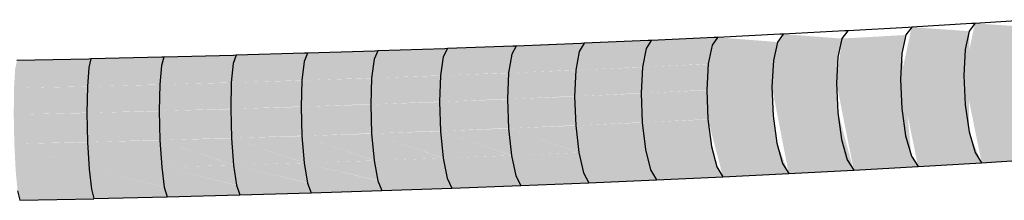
# Model space of a CAD drawing. Header units: millimetres. Extents: x 4480191 to 4481199, y -30324204 to -30323479.
# Tile 189 of 243: x 4480202.4898 to 4480202.804, y -30323780.2876 to -30323780.2301. Entities that reach past the tile are written whole.
import ezdxf

# ---------------------------------------------------------------- set-up
doc = ezdxf.new("R2010")
doc.units = ezdxf.units.MM
doc.layers.add('EL-Condutos ARC (Direta)', color=14, linetype='Continuous', lineweight=25)

msp = doc.modelspace()

# ---------------------------------------------------------------- hatches: boundary and pattern name
at = {"layer": 'EL-Condutos ARC (Direta)', "linetype": 'Continuous'}
for points in [[(4480202.77649, -30323780.27688), (4480202.79671, -30323780.27567), (4480202.79275, -30323780.26587), (4480202.79281, -30323780.23371), (4480202.77446, -30323780.23243), (4480202.77086, -30323780.24911)], [(4480202.79678, -30323780.27566), (4480202.81675, -30323780.27441), (4480202.8128, -30323780.26457), (4480202.81276, -30323780.23244), (4480202.79462, -30323780.23124), (4480202.79112, -30323780.24786)], [(4480202.69179, -30323780.2367), (4480202.71075, -30323780.23822), (4480202.71257, -30323780.23568)], [(4480202.71076, -30323780.23821), (4480202.73173, -30323780.23719), (4480202.7125, -30323780.23568)], [(4480202.73159, -30323780.23717), (4480202.75231, -30323780.23608), (4480202.7334, -30323780.23466)], [(4480202.7522, -30323780.23606), (4480202.77132, -30323780.24082), (4480202.77259, -30323780.23493)], [(4480202.62675, -30323780.23931), (4480202.64682, -30323780.24103), (4480202.64832, -30323780.23845)], [(4480202.64682, -30323780.24103), (4480202.66857, -30323780.24017), (4480202.64824, -30323780.23845)], [(4480202.64869, -30323780.23849), (4480202.66837, -30323780.24015), (4480202.66999, -30323780.23758)], [(4480202.66838, -30323780.24015), (4480202.68986, -30323780.23922), (4480202.66992, -30323780.23758)], [(4480202.67044, -30323780.23762), (4480202.68969, -30323780.2392), (4480202.69141, -30323780.23666)], [(4480202.68969, -30323780.23921), (4480202.68854, -30323780.24518), (4480202.70955, -30323780.24414), (4480202.71092, -30323780.23823)], [(4480202.68969, -30323780.23921), (4480202.71092, -30323780.23823), (4480202.69134, -30323780.23666)], [(4480202.70955, -30323780.24416), (4480202.73052, -30323780.24313), (4480202.71076, -30323780.23821)], [(4480202.71076, -30323780.23821), (4480202.73034, -30323780.24309), (4480202.73173, -30323780.23719)], [(4480202.73034, -30323780.2431), (4480202.75106, -30323780.24202), (4480202.73159, -30323780.23717)], [(4480202.73159, -30323780.23717), (4480202.75093, -30323780.24199), (4480202.75231, -30323780.23608)], [(4480202.75598, -30323780.27802), (4480202.77644, -30323780.27688), (4480202.77434, -30323780.27363), (4480202.77139, -30323780.24084), (4480202.7522, -30323780.23606), (4480202.75045, -30323780.2503)], [(4480202.51306, -30323780.24263), (4480202.53505, -30323780.24468), (4480202.53591, -30323780.24202)], [(4480202.53505, -30323780.24468), (4480202.55815, -30323780.24407), (4480202.53584, -30323780.24202)], [(4480202.53629, -30323780.24206), (4480202.55795, -30323780.24405), (4480202.55886, -30323780.24141)], [(4480202.55795, -30323780.24405), (4480202.58078, -30323780.24339), (4480202.55887, -30323780.24141)], [(4480202.55932, -30323780.24145), (4480202.58058, -30323780.24337), (4480202.58169, -30323780.24074)], [(4480202.58058, -30323780.24338), (4480202.60313, -30323780.24267), (4480202.58162, -30323780.24074)], [(4480202.58207, -30323780.24078), (4480202.60292, -30323780.24265), (4480202.60417, -30323780.24003)], [(4480202.60292, -30323780.24265), (4480202.60213, -30323780.24867), (4480202.62412, -30323780.24783), (4480202.62521, -30323780.24188)], [(4480202.60292, -30323780.24265), (4480202.62521, -30323780.24188), (4480202.6041, -30323780.24003)], [(4480202.60462, -30323780.24008), (4480202.625, -30323780.24187), (4480202.62638, -30323780.23927)], [(4480202.625, -30323780.24187), (4480202.62411, -30323780.24787), (4480202.64584, -30323780.24699), (4480202.64702, -30323780.24104)], [(4480202.625, -30323780.24187), (4480202.64702, -30323780.24104), (4480202.6263, -30323780.23927)], [(4480202.64682, -30323780.24103), (4480202.64584, -30323780.24702), (4480202.66732, -30323780.24609), (4480202.66857, -30323780.24017)], [(4480202.66838, -30323780.24015), (4480202.66731, -30323780.24612), (4480202.68855, -30323780.24514), (4480202.68986, -30323780.23922)], [(4480202.73034, -30323780.2431), (4480202.75045, -30323780.2503), (4480202.75106, -30323780.24202)], [(4480202.48837, -30323780.24579), (4480202.51204, -30323780.24528), (4480202.48893, -30323780.24309)], [(4480202.48939, -30323780.24313), (4480202.51185, -30323780.24527), (4480202.5126, -30323780.24258)], [(4480202.51185, -30323780.24526), (4480202.51142, -30323780.25134), (4480202.53453, -30323780.25072), (4480202.53524, -30323780.2447)], [(4480202.51185, -30323780.24526), (4480202.53524, -30323780.2447), (4480202.51253, -30323780.24258)], [(4480202.53505, -30323780.24468), (4480202.53453, -30323780.25074), (4480202.55735, -30323780.25007), (4480202.55815, -30323780.24407)], [(4480202.55795, -30323780.24405), (4480202.55734, -30323780.25011), (4480202.57988, -30323780.24937), (4480202.58078, -30323780.24339)], [(4480202.58058, -30323780.24338), (4480202.57987, -30323780.24941), (4480202.60213, -30323780.24863), (4480202.60313, -30323780.24267)], [(4480202.66731, -30323780.24612), (4480202.6669, -30323780.25449), (4480202.68811, -30323780.25347), (4480202.68854, -30323780.24522)], [(4480202.70909, -30323780.25246), (4480202.70977, -30323780.2442), (4480202.68854, -30323780.24518), (4480202.68811, -30323780.25353)], [(4480202.70909, -30323780.25251), (4480202.73006, -30323780.25148), (4480202.70955, -30323780.24416)], [(4480202.70955, -30323780.24416), (4480202.72987, -30323780.25142), (4480202.73034, -30323780.24314)], [(4480202.72986, -30323780.25144), (4480202.75058, -30323780.25035), (4480202.73034, -30323780.2431)], [(4480202.48837, -30323780.24579), (4480202.48801, -30323780.25188), (4480202.51142, -30323780.25131), (4480202.51204, -30323780.24528)], [(4480202.60213, -30323780.24867), (4480202.60184, -30323780.25706), (4480202.62379, -30323780.25617), (4480202.62411, -30323780.24791)], [(4480202.62411, -30323780.24787), (4480202.62378, -30323780.25625), (4480202.64547, -30323780.25532), (4480202.64613, -30323780.24706)], [(4480202.64584, -30323780.24702), (4480202.64547, -30323780.2554), (4480202.66691, -30323780.25442), (4480202.66759, -30323780.24615)], [(4480202.48801, -30323780.25188), (4480202.48792, -30323780.26031), (4480202.51129, -30323780.25971), (4480202.51142, -30323780.25137)], [(4480202.51142, -30323780.25134), (4480202.51129, -30323780.25976), (4480202.53436, -30323780.25909), (4480202.5348, -30323780.25078)], [(4480202.53453, -30323780.25074), (4480202.53436, -30323780.25916), (4480202.55714, -30323780.25844), (4480202.55734, -30323780.25014)], [(4480202.55734, -30323780.25011), (4480202.55714, -30323780.25851), (4480202.57963, -30323780.25774), (4480202.57987, -30323780.24945)], [(4480202.57987, -30323780.24941), (4480202.57963, -30323780.25781), (4480202.60184, -30323780.25698), (4480202.60243, -30323780.2487)], [(4480202.70909, -30323780.25251), (4480202.73024, -30323780.26071), (4480202.73006, -30323780.25148)], [(4480202.72986, -30323780.25144), (4480202.75085, -30323780.25961), (4480202.75058, -30323780.25035)], [(4480202.73522, -30323780.27911), (4480202.75594, -30323780.27803), (4480202.75096, -30323780.25965), (4480202.72986, -30323780.25144)], [(4480202.64547, -30323780.2554), (4480202.66723, -30323780.26371), (4480202.66722, -30323780.25453)], [(4480202.6669, -30323780.25449), (4480202.68845, -30323780.26277), (4480202.68811, -30323780.25358)], [(4480202.68844, -30323780.26277), (4480202.6669, -30323780.25449), (4480202.66723, -30323780.26379)], [(4480202.68811, -30323780.25353), (4480202.70945, -30323780.26177), (4480202.70934, -30323780.25255)], [(4480202.70945, -30323780.26177), (4480202.68811, -30323780.25353), (4480202.68845, -30323780.26282)], [(4480202.70945, -30323780.26181), (4480202.73042, -30323780.26078), (4480202.70909, -30323780.25251)], [(4480202.57963, -30323780.25781), (4480202.60211, -30323780.26628), (4480202.60218, -30323780.2571)], [(4480202.60184, -30323780.25706), (4480202.62407, -30323780.26547), (4480202.62412, -30323780.25629)], [(4480202.62407, -30323780.26547), (4480202.60184, -30323780.25706), (4480202.60211, -30323780.26636)], [(4480202.62378, -30323780.25625), (4480202.64577, -30323780.26462), (4480202.6458, -30323780.25544)], [(4480202.64577, -30323780.26461), (4480202.62378, -30323780.25625), (4480202.62407, -30323780.26556)], [(4480202.66722, -30323780.26371), (4480202.64547, -30323780.2554), (4480202.64577, -30323780.2647)], [(4480202.48792, -30323780.26031), (4480202.51149, -30323780.26901), (4480202.51158, -30323780.2598)], [(4480202.51149, -30323780.26901), (4480202.48792, -30323780.26031), (4480202.4881, -30323780.26962)], [(4480202.51129, -30323780.25976), (4480202.53458, -30323780.2684), (4480202.53467, -30323780.2592)], [(4480202.53458, -30323780.2684), (4480202.51129, -30323780.25976), (4480202.51149, -30323780.26907)], [(4480202.53436, -30323780.25916), (4480202.55738, -30323780.26774), (4480202.55714, -30323780.25856)], [(4480202.55737, -30323780.26774), (4480202.53436, -30323780.25916), (4480202.53458, -30323780.26847)], [(4480202.55714, -30323780.25851), (4480202.57988, -30323780.26704), (4480202.57997, -30323780.25785)], [(4480202.57988, -30323780.26703), (4480202.55714, -30323780.25851), (4480202.55738, -30323780.26781)], [(4480202.60211, -30323780.26628), (4480202.57963, -30323780.25781), (4480202.57989, -30323780.26712)], [(4480202.70945, -30323780.26181), (4480202.73142, -30323780.26937), (4480202.73042, -30323780.26078)], [(4480202.64577, -30323780.2647), (4480202.66822, -30323780.27237), (4480202.66752, -30323780.26383)], [(4480202.66723, -30323780.26379), (4480202.68951, -30323780.27142), (4480202.68872, -30323780.26287)], [(4480202.66823, -30323780.27242), (4480202.68972, -30323780.27149), (4480202.66723, -30323780.26379)], [(4480202.68845, -30323780.26282), (4480202.71057, -30323780.27043), (4480202.70968, -30323780.26186)], [(4480202.68951, -30323780.27146), (4480202.71074, -30323780.27049), (4480202.68845, -30323780.26282)], [(4480202.71423, -30323780.28016), (4480202.7352, -30323780.27912), (4480202.73154, -30323780.26941), (4480202.70945, -30323780.26181)], [(4480202.55738, -30323780.26781), (4480202.5806, -30323780.27567), (4480202.57989, -30323780.26717)], [(4480202.57989, -30323780.26712), (4480202.6029, -30323780.27492), (4480202.60212, -30323780.26642)], [(4480202.6029, -30323780.27497), (4480202.57989, -30323780.26712), (4480202.5806, -30323780.27572)], [(4480202.62493, -30323780.27412), (4480202.6244, -30323780.2656), (4480202.60211, -30323780.26636)], [(4480202.62493, -30323780.27418), (4480202.60211, -30323780.26636), (4480202.6029, -30323780.27497)], [(4480202.62407, -30323780.26556), (4480202.6467, -30323780.27327), (4480202.64609, -30323780.26474)], [(4480202.64671, -30323780.27332), (4480202.62407, -30323780.26556), (4480202.62493, -30323780.27418)], [(4480202.66823, -30323780.27242), (4480202.64577, -30323780.2647), (4480202.64671, -30323780.27332)], [(4480202.4881, -30323780.26962), (4480202.51199, -30323780.27762), (4480202.5115, -30323780.26912)], [(4480202.48854, -30323780.2782), (4480202.5122, -30323780.2777), (4480202.4881, -30323780.26962)], [(4480202.51149, -30323780.26907), (4480202.53515, -30323780.27702), (4480202.53488, -30323780.26851)], [(4480202.51199, -30323780.27766), (4480202.53538, -30323780.2771), (4480202.51149, -30323780.26907)], [(4480202.53458, -30323780.26847), (4480202.55802, -30323780.27637), (4480202.55769, -30323780.26786)], [(4480202.55802, -30323780.27642), (4480202.53458, -30323780.26847), (4480202.53515, -30323780.27706)], [(4480202.5806, -30323780.27572), (4480202.55738, -30323780.26781), (4480202.55802, -30323780.27642)], [(4480202.6481, -30323780.27977), (4480202.64695, -30323780.27336), (4480202.62493, -30323780.27418)], [(4480202.64671, -30323780.27332), (4480202.66973, -30323780.27888), (4480202.66846, -30323780.27245)], [(4480202.6481, -30323780.27978), (4480202.66985, -30323780.27891), (4480202.64671, -30323780.27332)], [(4480202.66823, -30323780.27242), (4480202.69111, -30323780.27793), (4480202.68952, -30323780.2715)], [(4480202.66973, -30323780.27889), (4480202.69122, -30323780.27796), (4480202.66823, -30323780.27242)], [(4480202.68951, -30323780.27146), (4480202.71227, -30323780.27694), (4480202.71074, -30323780.27049)], [(4480202.69112, -30323780.27794), (4480202.71234, -30323780.27696), (4480202.68951, -30323780.27146)], [(4480202.55894, -30323780.28275), (4480202.55826, -30323780.27646), (4480202.53515, -30323780.27706)], [(4480202.58163, -30323780.28205), (4480202.58061, -30323780.27576), (4480202.55802, -30323780.27642)], [(4480202.55895, -30323780.28282), (4480202.58178, -30323780.28216), (4480202.55802, -30323780.27642)], [(4480202.60405, -30323780.2813), (4480202.60315, -30323780.27501), (4480202.5806, -30323780.27572)], [(4480202.58165, -30323780.28214), (4480202.6042, -30323780.28143), (4480202.5806, -30323780.27572)], [(4480202.6029, -30323780.27497), (4480202.62621, -30323780.28061), (4480202.62519, -30323780.27421)], [(4480202.60407, -30323780.28141), (4480202.62635, -30323780.28064), (4480202.6029, -30323780.27497)], [(4480202.62622, -30323780.28062), (4480202.64823, -30323780.2798), (4480202.62493, -30323780.27418)], [(4480202.51271, -30323780.28404), (4480202.5122, -30323780.2777), (4480202.48854, -30323780.2782)], [(4480202.48914, -30323780.28457), (4480202.51281, -30323780.28406), (4480202.48854, -30323780.2782)], [(4480202.53596, -30323780.2834), (4480202.53538, -30323780.2771), (4480202.51199, -30323780.27766)], [(4480202.5127, -30323780.28403), (4480202.53609, -30323780.28348), (4480202.51199, -30323780.27766)], [(4480202.53597, -30323780.28346), (4480202.55908, -30323780.28284), (4480202.53515, -30323780.27706)], [(4480202.64972, -30323780.28295), (4480202.67147, -30323780.28208), (4480202.66985, -30323780.27891), (4480202.6481, -30323780.27978)], [(4480202.67148, -30323780.28207), (4480202.69297, -30323780.28114), (4480202.69122, -30323780.27796), (4480202.66973, -30323780.27889)], [(4480202.69298, -30323780.28113), (4480202.71421, -30323780.28017), (4480202.71234, -30323780.27696), (4480202.69112, -30323780.27794)], [(4480202.5369, -30323780.28654), (4480202.56, -30323780.28594), (4480202.55908, -30323780.28284), (4480202.53597, -30323780.28346)], [(4480202.56001, -30323780.28593), (4480202.58284, -30323780.28526), (4480202.58165, -30323780.28216), (4480202.55895, -30323780.28282)], [(4480202.58285, -30323780.28526), (4480202.6054, -30323780.28455), (4480202.6042, -30323780.28143), (4480202.58165, -30323780.28214)], [(4480202.60541, -30323780.28454), (4480202.62769, -30323780.28378), (4480202.62635, -30323780.28064), (4480202.60407, -30323780.28141)], [(4480202.6277, -30323780.28377), (4480202.64971, -30323780.28295), (4480202.64823, -30323780.2798), (4480202.62622, -30323780.28062)], [(4480202.48982, -30323780.28763), (4480202.51349, -30323780.28712), (4480202.51281, -30323780.28406), (4480202.48914, -30323780.28457)], [(4480202.5135, -30323780.28711), (4480202.53689, -30323780.28655), (4480202.53609, -30323780.28348), (4480202.5127, -30323780.28403)]]:
    msp.add_hatch(color=31, dxfattribs=at).paths.add_polyline_path(points)

# ---------------------------------------------------------------- linework, layer by layer
at = {"layer": 'EL-Condutos ARC (Direta)'}
for p, q in [((4480202.77336, -30323780.2325), (4480202.75405, -30323780.23357)), ((4480202.77446, -30323780.23243), (4480202.7726, -30323780.2349)), ((4480202.77452, -30323780.23243), (4480202.77336, -30323780.2325)), ((4480202.79355, -30323780.23131), (4480202.77446, -30323780.23243)), ((4480202.79462, -30323780.23124), (4480202.79279, -30323780.23368)), ((4480202.79467, -30323780.23124), (4480202.79355, -30323780.23131)), ((4480202.81362, -30323780.23006), (4480202.79462, -30323780.23124)), ((4480202.71139, -30323780.23574), (4480202.69134, -30323780.23666)), ((4480202.7125, -30323780.23568), (4480202.71076, -30323780.23821)), ((4480202.71257, -30323780.23568), (4480202.71139, -30323780.23574)), ((4480202.73246, -30323780.23471), (4480202.7125, -30323780.23568)), ((4480202.7334, -30323780.23466), (4480202.73159, -30323780.23717)), ((4480202.73347, -30323780.23466), (4480202.73246, -30323780.23471)), ((4480202.75311, -30323780.23363), (4480202.7334, -30323780.23466)), ((4480202.75405, -30323780.23357), (4480202.7522, -30323780.23606)), ((4480202.75412, -30323780.23357), (4480202.75311, -30323780.23363)), ((4480202.7726, -30323780.2349), (4480202.77133, -30323780.2408)), ((4480202.79279, -30323780.23368), (4480202.79155, -30323780.23956)), ((4480202.6472, -30323780.23849), (4480202.6263, -30323780.23927)), ((4480202.64824, -30323780.23845), (4480202.64682, -30323780.24103)), ((4480202.64832, -30323780.23845), (4480202.6472, -30323780.23849)), ((4480202.66886, -30323780.23762), (4480202.64824, -30323780.23845)), ((4480202.66992, -30323780.23758), (4480202.66838, -30323780.24015)), ((4480202.66999, -30323780.23758), (4480202.66886, -30323780.23762)), ((4480202.6904, -30323780.2367), (4480202.66992, -30323780.23758)), ((4480202.69134, -30323780.23666), (4480202.68969, -30323780.23921)), ((4480202.69141, -30323780.23666), (4480202.6904, -30323780.2367)), ((4480202.71076, -30323780.23821), (4480202.70955, -30323780.24416)), ((4480202.73159, -30323780.23717), (4480202.73034, -30323780.2431)), ((4480202.7522, -30323780.23606), (4480202.75093, -30323780.24198)), ((4480202.5352, -30323780.24204), (4480202.51253, -30323780.24258)), ((4480202.53584, -30323780.24202), (4480202.53505, -30323780.24468)), ((4480202.53591, -30323780.24202), (4480202.5352, -30323780.24204)), ((4480202.55805, -30323780.24143), (4480202.53584, -30323780.24202)), ((4480202.55887, -30323780.24141), (4480202.55795, -30323780.24405)), ((4480202.55894, -30323780.24141), (4480202.55805, -30323780.24143)), ((4480202.58073, -30323780.24077), (4480202.55887, -30323780.24141)), ((4480202.58162, -30323780.24074), (4480202.58058, -30323780.24338)), ((4480202.58169, -30323780.24074), (4480202.58073, -30323780.24077)), ((4480202.60315, -30323780.24006), (4480202.58162, -30323780.24074)), ((4480202.6041, -30323780.24003), (4480202.60292, -30323780.24265)), ((4480202.60417, -30323780.24003), (4480202.60315, -30323780.24006)), ((4480202.62545, -30323780.2393), (4480202.6041, -30323780.24003)), ((4480202.625, -30323780.24187), (4480202.62411, -30323780.24787)), ((4480202.6263, -30323780.23927), (4480202.625, -30323780.24187)), ((4480202.62638, -30323780.23927), (4480202.62545, -30323780.2393)), ((4480202.64682, -30323780.24103), (4480202.64584, -30323780.24702)), ((4480202.66838, -30323780.24015), (4480202.66731, -30323780.24612)), ((4480202.68969, -30323780.23921), (4480202.68854, -30323780.24518)), ((4480202.75093, -30323780.24198), (4480202.75045, -30323780.2503)), ((4480202.77133, -30323780.2408), (4480202.77086, -30323780.24911)), ((4480202.79155, -30323780.23956), (4480202.79112, -30323780.24786)), ((4480202.51186, -30323780.24259), (4480202.48893, -30323780.24309)), ((4480202.51253, -30323780.24258), (4480202.51185, -30323780.24526)), ((4480202.5126, -30323780.24258), (4480202.51186, -30323780.24259)), ((4480202.53505, -30323780.24468), (4480202.53453, -30323780.25074)), ((4480202.55795, -30323780.24405), (4480202.55734, -30323780.25011)), ((4480202.58058, -30323780.24338), (4480202.57987, -30323780.24941)), ((4480202.60292, -30323780.24265), (4480202.60213, -30323780.24867)), ((4480202.68854, -30323780.24518), (4480202.68811, -30323780.25353)), ((4480202.70955, -30323780.24416), (4480202.70909, -30323780.25251)), ((4480202.73034, -30323780.2431), (4480202.72986, -30323780.25144)), ((4480202.51185, -30323780.24526), (4480202.51142, -30323780.25134)), ((4480202.62411, -30323780.24787), (4480202.62378, -30323780.25625)), ((4480202.64584, -30323780.24702), (4480202.64547, -30323780.2554)), ((4480202.66731, -30323780.24612), (4480202.6669, -30323780.25449)), ((4480202.79112, -30323780.24786), (4480202.79157, -30323780.25715)), ((4480202.51142, -30323780.25134), (4480202.51129, -30323780.25976)), ((4480202.53453, -30323780.25074), (4480202.53436, -30323780.25916)), ((4480202.55734, -30323780.25011), (4480202.55714, -30323780.25851)), ((4480202.57987, -30323780.24941), (4480202.57963, -30323780.25781)), ((4480202.60213, -30323780.24867), (4480202.60184, -30323780.25706)), ((4480202.72986, -30323780.25144), (4480202.73025, -30323780.26073)), ((4480202.75045, -30323780.2503), (4480202.75085, -30323780.2596)), ((4480202.77086, -30323780.24911), (4480202.77129, -30323780.25841)), ((4480202.6669, -30323780.25449), (4480202.66723, -30323780.26379)), ((4480202.68811, -30323780.25353), (4480202.68845, -30323780.26282)), ((4480202.70909, -30323780.25251), (4480202.70945, -30323780.26181)), ((4480202.60184, -30323780.25706), (4480202.60211, -30323780.26636)), ((4480202.62378, -30323780.25625), (4480202.62407, -30323780.26556)), ((4480202.64547, -30323780.2554), (4480202.64577, -30323780.2647)), ((4480202.79157, -30323780.25715), (4480202.79283, -30323780.26581)), ((4480202.51129, -30323780.25976), (4480202.51149, -30323780.26907)), ((4480202.53436, -30323780.25916), (4480202.53458, -30323780.26847)), ((4480202.55714, -30323780.25851), (4480202.55738, -30323780.26781)), ((4480202.57963, -30323780.25781), (4480202.57989, -30323780.26712)), ((4480202.73025, -30323780.26073), (4480202.73142, -30323780.26938)), ((4480202.75085, -30323780.2596), (4480202.75206, -30323780.26825)), ((4480202.77129, -30323780.25841), (4480202.77253, -30323780.26706)), ((4480202.66723, -30323780.26379), (4480202.66823, -30323780.27242)), ((4480202.68845, -30323780.26282), (4480202.68951, -30323780.27146)), ((4480202.70945, -30323780.26181), (4480202.71057, -30323780.27045)), ((4480202.57989, -30323780.26712), (4480202.5806, -30323780.27572)), ((4480202.60211, -30323780.26636), (4480202.6029, -30323780.27497)), ((4480202.62407, -30323780.26556), (4480202.62493, -30323780.27418)), ((4480202.64577, -30323780.2647), (4480202.64671, -30323780.27332)), ((4480202.77253, -30323780.26706), (4480202.77437, -30323780.27359)), ((4480202.79283, -30323780.26581), (4480202.79467, -30323780.27236)), ((4480202.51149, -30323780.26907), (4480202.51199, -30323780.27766)), ((4480202.53458, -30323780.26847), (4480202.53515, -30323780.27706)), ((4480202.55738, -30323780.26781), (4480202.55802, -30323780.27642)), ((4480202.73142, -30323780.26938), (4480202.73318, -30323780.27588)), ((4480202.75206, -30323780.26825), (4480202.75388, -30323780.27477)), ((4480202.64671, -30323780.27332), (4480202.6481, -30323780.27978)), ((4480202.66823, -30323780.27242), (4480202.66973, -30323780.27889)), ((4480202.68951, -30323780.27146), (4480202.69112, -30323780.27794)), ((4480202.71057, -30323780.27045), (4480202.71226, -30323780.27693)), ((4480202.79467, -30323780.27236), (4480202.79678, -30323780.27566)), ((4480202.55802, -30323780.27642), (4480202.55895, -30323780.28282)), ((4480202.5806, -30323780.27572), (4480202.58165, -30323780.28214)), ((4480202.6029, -30323780.27497), (4480202.60407, -30323780.28141)), ((4480202.62493, -30323780.27418), (4480202.62622, -30323780.28062)), ((4480202.73318, -30323780.27588), (4480202.73522, -30323780.27911)), ((4480202.75388, -30323780.27477), (4480202.75598, -30323780.27802)), ((4480202.77437, -30323780.27359), (4480202.77649, -30323780.27688)), ((4480202.77649, -30323780.27688), (4480202.79671, -30323780.27567)), ((4480202.79678, -30323780.27566), (4480202.81675, -30323780.27441)), ((4480202.51199, -30323780.27766), (4480202.5127, -30323780.28403)), ((4480202.53515, -30323780.27706), (4480202.53597, -30323780.28346)), ((4480202.6481, -30323780.27978), (4480202.64972, -30323780.28295)), ((4480202.66973, -30323780.27889), (4480202.67148, -30323780.28207)), ((4480202.69112, -30323780.27794), (4480202.69298, -30323780.28113)), ((4480202.71226, -30323780.27693), (4480202.71423, -30323780.28016)), ((4480202.71423, -30323780.28016), (4480202.7352, -30323780.27912)), ((4480202.73522, -30323780.27911), (4480202.75594, -30323780.27803)), ((4480202.75598, -30323780.27802), (4480202.77644, -30323780.27688)), ((4480202.55895, -30323780.28282), (4480202.56001, -30323780.28593)), ((4480202.58165, -30323780.28214), (4480202.58285, -30323780.28526)), ((4480202.60407, -30323780.28141), (4480202.60541, -30323780.28454)), ((4480202.62622, -30323780.28062), (4480202.6277, -30323780.28377)), ((4480202.64972, -30323780.28295), (4480202.67147, -30323780.28208)), ((4480202.67148, -30323780.28207), (4480202.69297, -30323780.28114)), ((4480202.69298, -30323780.28113), (4480202.71421, -30323780.28017)), ((4480202.48914, -30323780.28457), (4480202.48982, -30323780.28763)), ((4480202.5127, -30323780.28403), (4480202.5135, -30323780.28711)), ((4480202.53597, -30323780.28346), (4480202.5369, -30323780.28654)), ((4480202.5369, -30323780.28654), (4480202.56, -30323780.28594)), ((4480202.56001, -30323780.28593), (4480202.58284, -30323780.28526)), ((4480202.58285, -30323780.28526), (4480202.6054, -30323780.28455)), ((4480202.60541, -30323780.28454), (4480202.62769, -30323780.28378)), ((4480202.6277, -30323780.28377), (4480202.64971, -30323780.28295)), ((4480202.48982, -30323780.28763), (4480202.51349, -30323780.28712)), ((4480202.5135, -30323780.28711), (4480202.53689, -30323780.28655))]:
    msp.add_line(p, q, dxfattribs=at)

doc.saveas('drawing.dxf')
